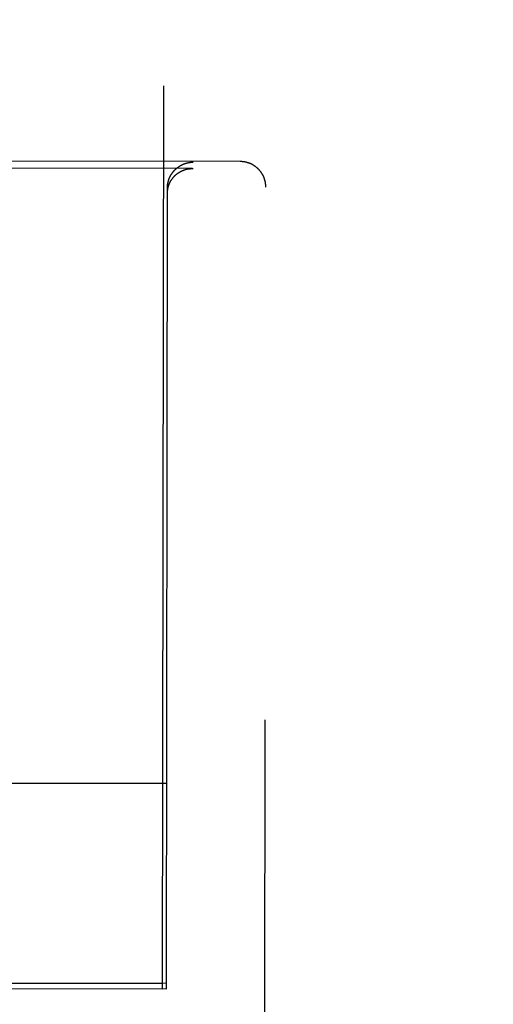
# Model space of a CAD drawing. Header units: inches. Extents: x 0 to 227, y 0 to 147.
# Tile 12 of 41: x 93.57 to 94.147, y 18.115 to 19.314. Entities that reach past the tile are written whole.
import ezdxf

# ---------------------------------------------------------------- set-up
doc = ezdxf.new("R2010")
doc.units = ezdxf.units.IN
doc.header["$LTSCALE"] = 12.466667
doc.header["$MEASUREMENT"] = 0
doc.linetypes.add('HIDDEN', pattern=[0.2, 0.1, -0.1])
doc.layers.get('0').update_dxf_attribs({"linetype": 'CONTINUOUS'})
for name, color, linetype in [('02___PRT_ALL_AXES', 7, 'CONTINUOUS'), ('DEFAULT_2', 8, 'HIDDEN'), ('DIMENSIONS', 7, 'CONTINUOUS')]:
    doc.layers.add(name, color=color, linetype=linetype)
doc.styles.get("Standard").update_dxf_attribs({"font": 'txt', "width": 0.8})
doc.dimstyles.new('DIMSTYLE_2', dxfattribs={"dimtxt": 1.133333, "dimasz": 1.333333, "dimexe": 0.09, "dimexo": 0.07, "dimgap": 0.0425, "dimtad": 0, "dimtih": 1, "dimtoh": 1, "dimzin": 4, "dimdsep": 46, "dimtxsty": 'Standard', "dimblk": '_FILLED', "dimblk1": '_FILLED', "dimblk2": '_FILLED', "dimcen": 0.09, "dimadec": 0, "dimazin": 0, "dimtfac": 1, "dimtofl": 0, "dimtmove": 0, "dimatfit": 3, "dimldrblk": '_FILLED', "dimfxl": 0, "dimtolj": 1, "dimtzin": 4, "dimarcsym": 0})

# ---------------------------------------------------------------- blocks, each defined once
blk = doc.blocks.new('_FILLED')
at = {"color": 0, "linetype": 'ByBlock'}
blk.add_solid([(0, 0), (-1, 0.2), (-1, -0.2)], dxfattribs=at)
blk = doc.blocks.new('*D16')
at = {"layer": 'DIMENSIONS', "color": 2, "linetype": 'Continuous'}
for p, q in [((81.7547, 18.1963), (81.7547, 20.8629)), ((81.7547, 17.0713), (81.7547, 14.027)), ((81.7547, 14.027), (82.8547, 14.027))]:
    blk.add_line(p, q, dxfattribs=at)
at = {"layer": 'DIMENSIONS', "color": 2, "linetype": 'Continuous', "xscale": 1.3333333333, "yscale": 1.3333333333, "zscale": 1.3333333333}
for p, rotation in [((81.7547, 18.1963), 270), ((81.7547, 17.0713), 90)]:
    blk.add_blockref('_FILLED', p, dxfattribs=dict(at, rotation=rotation))
at = {"layer": 'DIMENSIONS', "color": 2, "linetype": 'Continuous', "insert": (83.4214, 14.5937), "char_height": 1.13333, "width": 3.626667, "attachment_point": 1, "line_spacing_factor": 0.9}
blk.add_mtext('1.13', dxfattribs=at)

msp = doc.modelspace()

# ---------------------------------------------------------------- linework, layer by layer
at = {"layer": '02___PRT_ALL_AXES', "color": 8, "linetype": 'HIDDEN'}
for p, q in [((93.7896, 56.6337), (93.7438, 18.1337)), ((93.1188, 18.141), (93.7438, 18.1403)), ((93.1188, 18.1345), (93.7438, 18.1337))]:
    msp.add_line(p, q, dxfattribs=at)
at = {"layer": 'DEFAULT_2', "color": 8, "linetype": 'HIDDEN'}
for p, q in [((93.7807, 19.1329), (93.0843, 19.1337)), ((93.8388, 19.1414), (93.5246, 19.1418)), ((93.7807, 19.1329), (93.7813, 19.1329)), ((93.7488, 18.1338), (93.75, 19.1089)), ((93.8677, 17.2147), (93.87, 19.11)), ((93.7491, 18.3836), (93.1141, 18.3843)), ((93.7488, 18.1403), (93.1138, 18.1411)), ((93.5163, 18.134), (93.7488, 18.1338))]:
    msp.add_line(p, q, dxfattribs=at)
for points in [[(93.75, 19.1089), (93.75, 19.1092), (93.75, 19.1095), (93.75, 19.1098), (93.75, 19.1101), (93.75, 19.1104), (93.75, 19.1107), (93.7501, 19.1109), (93.7501, 19.1112), (93.7501, 19.1115), (93.7501, 19.1118), (93.7502, 19.1121), (93.7502, 19.1123), (93.7502, 19.1126), (93.7503, 19.1129), (93.7503, 19.1132), (93.7503, 19.1134), (93.7504, 19.1137), (93.7504, 19.114), (93.7505, 19.1143), (93.7505, 19.1145), (93.7506, 19.1148), (93.7506, 19.1151), (93.7507, 19.1153), (93.7507, 19.1156), (93.7508, 19.1159), (93.7508, 19.1161), (93.7509, 19.1164), (93.751, 19.1166), (93.751, 19.1169), (93.7511, 19.1172), (93.7512, 19.1174), (93.7512, 19.1177), (93.7513, 19.1179), (93.7514, 19.1182), (93.7515, 19.1184), (93.7515, 19.1187), (93.7516, 19.1189), (93.7517, 19.1191), (93.7518, 19.1194), (93.7519, 19.1196), (93.752, 19.1199), (93.7521, 19.1201), (93.7522, 19.1203), (93.7522, 19.1206), (93.7523, 19.1208), (93.7524, 19.121), (93.7525, 19.1213), (93.7526, 19.1215), (93.7527, 19.1217), (93.7528, 19.122), (93.7529, 19.1222), (93.753, 19.1224), (93.7531, 19.1226), (93.7533, 19.1229), (93.7534, 19.1231), (93.7535, 19.1233), (93.7536, 19.1235), (93.7537, 19.1237), (93.7538, 19.1239), (93.7539, 19.1241), (93.754, 19.1244), (93.7542, 19.1246), (93.7543, 19.1248), (93.7544, 19.125), (93.7545, 19.1252), (93.7546, 19.1254), (93.7548, 19.1256), (93.7549, 19.1258), (93.755, 19.126), (93.7551, 19.1262), (93.7553, 19.1264), (93.7554, 19.1266), (93.7555, 19.1268), (93.7557, 19.127), (93.7558, 19.1271), (93.7559, 19.1273), (93.7561, 19.1275), (93.7562, 19.1277), (93.7563, 19.1279), (93.7565, 19.1281), (93.7566, 19.1282), (93.7568, 19.1284), (93.7569, 19.1286), (93.757, 19.1288), (93.7572, 19.129), (93.7573, 19.1291), (93.7575, 19.1293), (93.7576, 19.1295), (93.7578, 19.1296), (93.7579, 19.1298), (93.758, 19.13), (93.7582, 19.1301), (93.7583, 19.1303), (93.7585, 19.1305), (93.7586, 19.1306), (93.7588, 19.1308), (93.7589, 19.1309), (93.7591, 19.1311), (93.7592, 19.1313), (93.7594, 19.1314), (93.7596, 19.1316), (93.7597, 19.1317), (93.7599, 19.1319), (93.76, 19.132), (93.7602, 19.1322), (93.7603, 19.1323), (93.7605, 19.1325), (93.7607, 19.1326), (93.7608, 19.1327), (93.761, 19.1329), (93.7611, 19.133), (93.7613, 19.1332), (93.7615, 19.1333), (93.7616, 19.1334), (93.7618, 19.1336), (93.762, 19.1337), (93.7621, 19.1338), (93.7623, 19.134), (93.7624, 19.1341), (93.7626, 19.1342), (93.7628, 19.1343), (93.7629, 19.1345), (93.7631, 19.1346), (93.7633, 19.1347), (93.7635, 19.1348), (93.7636, 19.1349), (93.7638, 19.1351), (93.764, 19.1352), (93.7641, 19.1353), (93.7643, 19.1354), (93.7645, 19.1355), (93.7646, 19.1356), (93.7648, 19.1357), (93.765, 19.1359), (93.7652, 19.136), (93.7653, 19.1361), (93.7655, 19.1362), (93.7657, 19.1363), (93.7659, 19.1364), (93.766, 19.1365), (93.7662, 19.1366), (93.7664, 19.1367), (93.7666, 19.1368), (93.7667, 19.1369), (93.7669, 19.137), (93.7671, 19.1371), (93.7673, 19.1372), (93.7674, 19.1372), (93.7676, 19.1373), (93.7678, 19.1374), (93.768, 19.1375), (93.7682, 19.1376), (93.7683, 19.1377), (93.7685, 19.1378), (93.7687, 19.1378), (93.7689, 19.1379), (93.7691, 19.138), (93.7692, 19.1381), (93.7694, 19.1382), (93.7696, 19.1382), (93.7698, 19.1383), (93.77, 19.1384), (93.7701, 19.1385), (93.7703, 19.1385), (93.7705, 19.1386), (93.7707, 19.1387), (93.7709, 19.1387), (93.7711, 19.1388), (93.7712, 19.1389), (93.7714, 19.1389), (93.7716, 19.139), (93.7718, 19.1391), (93.772, 19.1391), (93.7722, 19.1392), (93.7723, 19.1392), (93.7725, 19.1393), (93.7727, 19.1394), (93.7729, 19.1394), (93.7731, 19.1395), (93.7733, 19.1395), (93.7734, 19.1396), (93.7736, 19.1396), (93.7738, 19.1397), (93.774, 19.1397), (93.7742, 19.1398), (93.7744, 19.1398), (93.7745, 19.1398), (93.7747, 19.1399), (93.7749, 19.1399), (93.7751, 19.14), (93.7753, 19.14), (93.7755, 19.1401), (93.7756, 19.1401), (93.7758, 19.1401), (93.776, 19.1402), (93.7762, 19.1402), (93.7764, 19.1402), (93.7766, 19.1403), (93.7767, 19.1403)], [(93.75, 19.1022), (93.75, 19.1025), (93.75, 19.1028), (93.75, 19.1031), (93.75, 19.1034), (93.75, 19.1037), (93.75, 19.1039), (93.7501, 19.1042), (93.7501, 19.1045), (93.7501, 19.1048), (93.7501, 19.1051), (93.7501, 19.1053), (93.7502, 19.1056), (93.7502, 19.1059), (93.7502, 19.1062), (93.7503, 19.1064), (93.7503, 19.1067), (93.7504, 19.107), (93.7504, 19.1073), (93.7504, 19.1075), (93.7505, 19.1078), (93.7505, 19.1081), (93.7506, 19.1083), (93.7507, 19.1086), (93.7507, 19.1089), (93.7508, 19.1091), (93.7508, 19.1094), (93.7509, 19.1096), (93.751, 19.1099), (93.751, 19.1101), (93.7511, 19.1104), (93.7512, 19.1106), (93.7512, 19.1109), (93.7513, 19.1111), (93.7514, 19.1114), (93.7515, 19.1116), (93.7515, 19.1119), (93.7516, 19.1121), (93.7517, 19.1124), (93.7518, 19.1126), (93.7519, 19.1128), (93.752, 19.1131), (93.7521, 19.1133), (93.7521, 19.1136), (93.7522, 19.1138), (93.7523, 19.114), (93.7524, 19.1142), (93.7525, 19.1145), (93.7526, 19.1147), (93.7527, 19.1149), (93.7528, 19.1151), (93.7529, 19.1154), (93.753, 19.1156), (93.7531, 19.1158), (93.7532, 19.116), (93.7534, 19.1162), (93.7535, 19.1165), (93.7536, 19.1167), (93.7537, 19.1169), (93.7538, 19.1171), (93.7539, 19.1173), (93.754, 19.1175), (93.7542, 19.1177), (93.7543, 19.1179), (93.7544, 19.1181), (93.7545, 19.1183), (93.7546, 19.1185), (93.7548, 19.1187), (93.7549, 19.1189), (93.755, 19.1191), (93.7551, 19.1193), (93.7553, 19.1195), (93.7554, 19.1197), (93.7555, 19.1199), (93.7557, 19.12), (93.7558, 19.1202), (93.7559, 19.1204), (93.7561, 19.1206), (93.7562, 19.1208), (93.7563, 19.1209), (93.7565, 19.1211), (93.7566, 19.1213), (93.7567, 19.1215), (93.7569, 19.1216), (93.757, 19.1218), (93.7572, 19.122), (93.7573, 19.1222), (93.7575, 19.1223), (93.7576, 19.1225), (93.7577, 19.1227), (93.7579, 19.1228), (93.758, 19.123), (93.7582, 19.1231), (93.7583, 19.1233), (93.7585, 19.1235), (93.7586, 19.1236), (93.7588, 19.1238), (93.7589, 19.1239), (93.7591, 19.1241), (93.7592, 19.1242), (93.7594, 19.1244), (93.7595, 19.1245), (93.7597, 19.1247), (93.7599, 19.1248), (93.76, 19.1249), (93.7602, 19.1251), (93.7603, 19.1252), (93.7605, 19.1254), (93.7607, 19.1255), (93.7608, 19.1256), (93.761, 19.1258), (93.7611, 19.1259), (93.7613, 19.126), (93.7615, 19.1262), (93.7616, 19.1263), (93.7618, 19.1264), (93.7619, 19.1266), (93.7621, 19.1267), (93.7623, 19.1268), (93.7624, 19.1269), (93.7626, 19.1271), (93.7628, 19.1272), (93.7629, 19.1273), (93.7631, 19.1274), (93.7633, 19.1275), (93.7634, 19.1276), (93.7636, 19.1278), (93.7638, 19.1279), (93.764, 19.128), (93.7641, 19.1281), (93.7643, 19.1282), (93.7645, 19.1283), (93.7646, 19.1284), (93.7648, 19.1285), (93.765, 19.1286), (93.7652, 19.1287), (93.7653, 19.1288), (93.7655, 19.1289), (93.7657, 19.129), (93.7659, 19.1291), (93.766, 19.1292), (93.7662, 19.1293), (93.7664, 19.1294), (93.7666, 19.1295), (93.7667, 19.1296), (93.7669, 19.1297), (93.7671, 19.1297), (93.7673, 19.1298), (93.7674, 19.1299), (93.7676, 19.13), (93.7678, 19.1301), (93.768, 19.1302), (93.7682, 19.1302), (93.7683, 19.1303), (93.7685, 19.1304), (93.7687, 19.1305), (93.7689, 19.1306), (93.7691, 19.1306), (93.7692, 19.1307), (93.7694, 19.1308), (93.7696, 19.1308), (93.7698, 19.1309), (93.77, 19.131), (93.7701, 19.131), (93.7703, 19.1311), (93.7705, 19.1312), (93.7707, 19.1312), (93.7709, 19.1313), (93.771, 19.1314), (93.7712, 19.1314), (93.7714, 19.1315), (93.7716, 19.1315), (93.7718, 19.1316), (93.772, 19.1316), (93.7721, 19.1317), (93.7723, 19.1317), (93.7725, 19.1318), (93.7727, 19.1318), (93.7729, 19.1319), (93.7731, 19.1319), (93.7732, 19.132), (93.7734, 19.132), (93.7736, 19.1321), (93.7738, 19.1321), (93.774, 19.1322), (93.7742, 19.1322), (93.7743, 19.1322), (93.7745, 19.1323), (93.7747, 19.1323), (93.7749, 19.1323), (93.7751, 19.1324), (93.7753, 19.1324), (93.7754, 19.1324), (93.7756, 19.1325), (93.7758, 19.1325), (93.776, 19.1325), (93.7762, 19.1326), (93.7764, 19.1326), (93.7766, 19.1326), (93.7767, 19.1326)], [(93.7767, 19.1403), (93.7769, 19.1403), (93.7771, 19.1403), (93.7773, 19.1404), (93.7775, 19.1404), (93.7777, 19.1404), (93.7778, 19.1404), (93.778, 19.1405), (93.7782, 19.1405), (93.7784, 19.1405), (93.7786, 19.1405), (93.7788, 19.1406), (93.7789, 19.1406), (93.7791, 19.1406), (93.7793, 19.1406), (93.7795, 19.1406), (93.7797, 19.1406), (93.7798, 19.1406), (93.78, 19.1406), (93.7802, 19.1407), (93.7804, 19.1407), (93.7806, 19.1407), (93.7807, 19.1407), (93.7809, 19.1407), (93.7811, 19.1407), (93.7813, 19.1407)], [(93.7767, 19.1326), (93.7769, 19.1327), (93.7771, 19.1327), (93.7773, 19.1327), (93.7775, 19.1327), (93.7777, 19.1327), (93.7778, 19.1328), (93.778, 19.1328), (93.7782, 19.1328), (93.7784, 19.1328), (93.7786, 19.1328), (93.7787, 19.1328), (93.7789, 19.1328), (93.7791, 19.1329), (93.7793, 19.1329), (93.7795, 19.1329), (93.7797, 19.1329), (93.7798, 19.1329), (93.78, 19.1329), (93.7802, 19.1329), (93.7804, 19.1329), (93.7806, 19.1329)], [(93.87, 19.11), (93.87, 19.1104), (93.87, 19.1108), (93.87, 19.1113), (93.8699, 19.1117), (93.8699, 19.1122), (93.8699, 19.1126), (93.8698, 19.1131), (93.8698, 19.1135), (93.8697, 19.114), (93.8697, 19.1144), (93.8696, 19.1149), (93.8695, 19.1153), (93.8695, 19.1158), (93.8694, 19.1162), (93.8693, 19.1166), (93.8692, 19.1171), (93.8691, 19.1175), (93.869, 19.1179), (93.8689, 19.1184), (93.8687, 19.1188), (93.8686, 19.1192), (93.8685, 19.1197), (93.8683, 19.1201), (93.8682, 19.1205), (93.868, 19.1209), (93.8679, 19.1213), (93.8677, 19.1218), (93.8675, 19.1222), (93.8674, 19.1226), (93.8672, 19.123), (93.867, 19.1234), (93.8668, 19.1238), (93.8666, 19.1242), (93.8664, 19.1246), (93.8662, 19.125), (93.866, 19.1254), (93.8658, 19.1258), (93.8655, 19.1262), (93.8653, 19.1265), (93.8651, 19.1269), (93.8648, 19.1273), (93.8646, 19.1277), (93.8643, 19.128), (93.8641, 19.1284), (93.8638, 19.1287), (93.8635, 19.1291), (93.8633, 19.1294), (93.863, 19.1298), (93.8627, 19.1301), (93.8624, 19.1305), (93.8621, 19.1308), (93.8618, 19.1311), (93.8615, 19.1315), (93.8612, 19.1318), (93.8609, 19.1321), (93.8606, 19.1324), (93.8603, 19.1327), (93.86, 19.133), (93.8596, 19.1333), (93.8593, 19.1336), (93.859, 19.1339), (93.8586, 19.1342), (93.8583, 19.1345), (93.8579, 19.1348), (93.8576, 19.135), (93.8572, 19.1353), (93.8569, 19.1355), (93.8565, 19.1358), (93.8561, 19.136), (93.8558, 19.1363), (93.8554, 19.1365), (93.855, 19.1368), (93.8547, 19.137), (93.8543, 19.1372), (93.8539, 19.1374), (93.8535, 19.1376), (93.8531, 19.1378), (93.8527, 19.138), (93.8523, 19.1382), (93.8519, 19.1384), (93.8515, 19.1386), (93.8511, 19.1388), (93.8507, 19.139), (93.8503, 19.1391), (93.8499, 19.1393), (93.8495, 19.1394), (93.8491, 19.1396), (93.8487, 19.1397), (93.8482, 19.1399), (93.8478, 19.14), (93.8474, 19.1401), (93.847, 19.1402), (93.8466, 19.1404), (93.8462, 19.1405), (93.8458, 19.1405), (93.8454, 19.1406), (93.845, 19.1407), (93.8446, 19.1408), (93.8443, 19.1409), (93.8439, 19.1409), (93.8435, 19.141), (93.8431, 19.141), (93.8428, 19.1411), (93.8424, 19.1411), (93.842, 19.1412), (93.8417, 19.1412), (93.8413, 19.1413), (93.8409, 19.1413), (93.8406, 19.1413), (93.8402, 19.1413), (93.8398, 19.1413), (93.8395, 19.1413), (93.8391, 19.1414), (93.8388, 19.1414)]]:
    msp.add_lwpolyline(points, dxfattribs=at)

# ---------------------------------------------------------------- dimensions: what is measured, and where the dimension line sits
at = {"layer": 'DIMENSIONS', "color": 2, "linetype": 'Continuous'}
dim = msp.add_linear_dim(base=(81.7546946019, 18.1962787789), p1=(96.2691005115, 17.0712787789), p2=(75.1016005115, 18.1962787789), angle=90, dimstyle='DIMSTYLE_2', dxfattribs=at)
dim.commit()
dim.dimension.update_dxf_attribs({"geometry": '*D16', "text_midpoint": (85.2346946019, 14.0270132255), "dimtype": 160})

doc.saveas('drawing.dxf')
